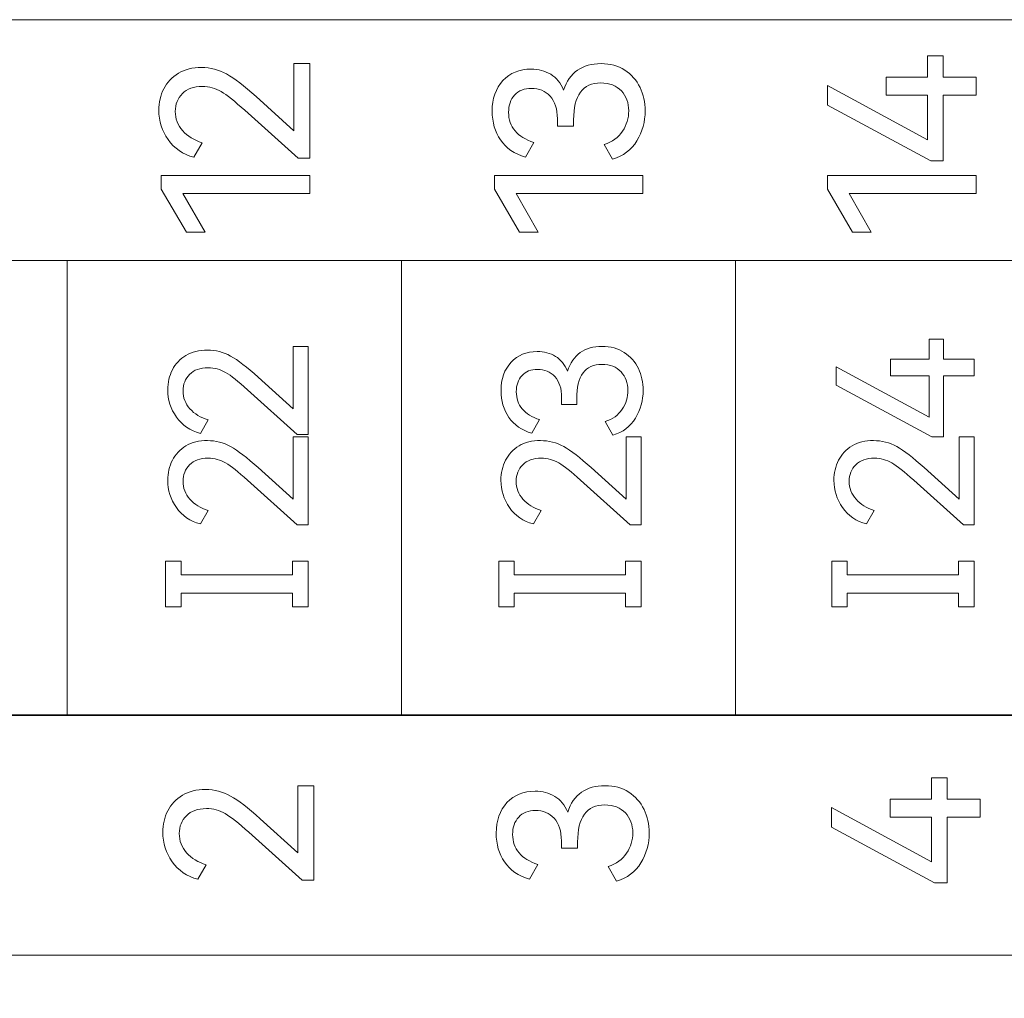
# Model space of a CAD drawing. Header units: millimetres. Extents: x 0 to 427, y 0 to 299.
# Tile 24 of 37: x 133 to 145, y 146 to 158. Entities that reach past the tile are written whole.
import ezdxf

# ---------------------------------------------------------------- set-up
doc = ezdxf.new("R2010")
doc.units = ezdxf.units.MM
doc.header["$LTSCALE"] = 23.1
doc.header["$MEASUREMENT"] = 0
doc.header["$PDSIZE"] = -5
doc.layers.add('IQC尺寸', color=3, linetype='Continuous', lineweight=18)
doc.layers.add('layer 1', color=7, linetype='Continuous')
doc.dimstyles.new('+-0.05', dxfattribs={"dimtxt": 2, "dimasz": 2, "dimexe": 1.25, "dimexo": 0.625, "dimtad": 1, "dimdsep": 46, "dimtxsty": 'Standard', "dimcen": 1.5, "dimdle": 4, "dimadec": 0, "dimazin": 0, "dimtol": 1, "dimtp": 0.05, "dimtm": 0.05, "dimtfac": 1, "dimtmove": 0, "dimatfit": 3, "dimfxl": 1, "dimtolj": 1, "dimarcsym": 0})

# ---------------------------------------------------------------- blocks, each defined once
blk = doc.blocks.new('*D34')
at = {"layer": 'Defpoints', "color": 0}
for p in [(195.984, 164.078), (89.983, 110.187), (195.984, 91.102)]:
    blk.add_point(p, dxfattribs=at)
at = {"layer": 'IQC尺寸', "color": 0, "lineweight": -2}
for p, q in [((195.984, 163.453), (195.984, 89.852)), ((89.983, 109.562), (89.983, 89.852)), ((91.983, 91.102), (193.984, 91.102))]:
    blk.add_line(p, q, dxfattribs=at)
at = {"layer": 'IQC尺寸', "color": 0}
for points in [[(91.983, 91.435), (91.983, 90.768), (89.983, 91.102)], [(193.984, 90.768), (193.984, 91.435), (195.984, 91.102)]]:
    blk.add_solid(points, dxfattribs=at)
at = {"layer": 'IQC尺寸', "color": 0, "insert": (142.984, 92.757), "char_height": 2, "attachment_point": 5}
blk.add_mtext('\\A1;106%%p0.2', dxfattribs=at)

msp = doc.modelspace()

# ---------------------------------------------------------------- linework, layer by layer
at = {"layer": 'layer 1', "lineweight": 9}
for points, knots in [([(125.425, 155.396), (125.425, 155.396), (125.425, 158.328), (125.425, 158.328), (125.425, 158.328), (125.425, 158.328), (162.058, 158.328), (162.058, 158.328), (162.058, 158.328), (162.058, 158.328), (162.058, 155.396), (162.058, 155.396), (162.058, 155.396), (162.058, 155.396), (125.425, 155.396), (125.425, 155.396)], [0, 0, 0, 0, 0.25, 0.25, 0.25, 0.25, 0.5, 0.5, 0.5, 0.5, 0.75, 0.75, 0.75, 0.75, 1, 1, 1, 1]), ([(143.539, 157.628), (143.539, 157.628), (144.045, 157.628), (144.045, 157.628), (144.045, 157.628), (144.045, 157.628), (144.045, 157.887), (144.045, 157.887), (144.045, 157.887), (144.045, 157.887), (144.236, 157.887), (144.236, 157.887), (144.236, 157.887), (144.236, 157.887), (144.236, 157.628), (144.236, 157.628), (144.236, 157.628), (144.236, 157.628), (144.636, 157.628), (144.636, 157.628), (144.636, 157.628), (144.636, 157.628), (144.636, 157.408), (144.636, 157.408), (144.636, 157.408), (144.636, 157.408), (144.236, 157.408), (144.236, 157.408), (144.236, 157.408), (144.236, 157.408), (144.236, 156.608), (144.236, 156.608), (144.236, 156.608), (144.236, 156.608), (144.083, 156.608), (144.083, 156.608), (144.083, 156.608), (144.083, 156.608), (142.826, 157.287), (142.826, 157.287), (142.826, 157.287), (142.826, 157.287), (142.826, 157.526), (142.826, 157.526), (142.826, 157.526), (142.826, 157.526), (144.045, 156.865), (144.045, 156.865), (144.045, 156.865), (144.045, 156.865), (144.045, 157.408), (144.045, 157.408), (144.045, 157.408), (144.045, 157.408), (143.539, 157.408), (143.539, 157.408), (143.539, 157.408), (143.539, 157.408), (143.539, 157.628), (143.539, 157.628)], [0, 0, 0, 0, 0.066667, 0.066667, 0.066667, 0.066667, 0.133333, 0.133333, 0.133333, 0.133333, 0.2, 0.2, 0.2, 0.2, 0.266667, 0.266667, 0.266667, 0.266667, 0.333333, 0.333333, 0.333333, 0.333333, 0.4, 0.4, 0.4, 0.4, 0.466667, 0.466667, 0.466667, 0.466667, 0.533333, 0.533333, 0.533333, 0.533333, 0.6, 0.6, 0.6, 0.6, 0.666667, 0.666667, 0.666667, 0.666667, 0.733333, 0.733333, 0.733333, 0.733333, 0.8, 0.8, 0.8, 0.8, 0.866667, 0.866667, 0.866667, 0.866667, 0.933333, 0.933333, 0.933333, 0.933333, 1, 1, 1, 1]), ([(136.325, 156.976), (136.325, 156.976), (136.325, 157.793), (136.325, 157.793), (136.325, 157.793), (136.325, 157.793), (136.52, 157.793), (136.52, 157.793), (136.52, 157.793), (136.52, 157.793), (136.52, 156.64), (136.52, 156.64), (136.52, 156.64), (136.52, 156.64), (136.379, 156.64), (136.379, 156.64), (136.379, 156.64), (136.379, 156.64), (135.727, 157.225), (135.727, 157.225), (135.727, 157.225), (135.605, 157.335), (135.509, 157.412), (135.44, 157.452), (135.44, 157.452), (135.37, 157.493), (135.294, 157.514), (135.211, 157.514), (135.211, 157.514), (135.106, 157.514), (135.024, 157.485), (134.967, 157.428), (134.967, 157.428), (134.91, 157.37), (134.88, 157.298), (134.88, 157.21), (134.88, 157.21), (134.88, 157.121), (134.911, 157.043), (134.971, 156.976), (134.971, 156.976), (135.03, 156.909), (135.11, 156.86), (135.209, 156.83), (135.209, 156.83), (135.209, 156.83), (135.108, 156.652), (135.108, 156.652), (135.108, 156.652), (134.973, 156.688), (134.868, 156.76), (134.793, 156.867), (134.793, 156.867), (134.718, 156.974), (134.68, 157.093), (134.68, 157.225), (134.68, 157.225), (134.68, 157.321), (134.701, 157.408), (134.741, 157.487), (134.741, 157.487), (134.781, 157.566), (134.841, 157.629), (134.919, 157.676), (134.919, 157.676), (134.997, 157.723), (135.091, 157.746), (135.201, 157.746), (135.201, 157.746), (135.308, 157.746), (135.41, 157.719), (135.505, 157.667), (135.505, 157.667), (135.6, 157.615), (135.721, 157.521), (135.866, 157.391), (135.866, 157.391), (135.866, 157.391), (136.325, 156.976), (136.325, 156.976)], [0, 0, 0, 0, 0.05, 0.05, 0.05, 0.05, 0.1, 0.1, 0.1, 0.1, 0.15, 0.15, 0.15, 0.15, 0.2, 0.2, 0.2, 0.2, 0.25, 0.25, 0.25, 0.25, 0.3, 0.3, 0.3, 0.3, 0.35, 0.35, 0.35, 0.35, 0.4, 0.4, 0.4, 0.4, 0.45, 0.45, 0.45, 0.45, 0.5, 0.5, 0.5, 0.5, 0.55, 0.55, 0.55, 0.55, 0.6, 0.6, 0.6, 0.6, 0.65, 0.65, 0.65, 0.65, 0.7, 0.7, 0.7, 0.7, 0.75, 0.75, 0.75, 0.75, 0.8, 0.8, 0.8, 0.8, 0.85, 0.85, 0.85, 0.85, 0.9, 0.9, 0.9, 0.9, 0.95, 0.95, 0.95, 0.95, 1, 1, 1, 1]), ([(139.612, 157.47), (139.647, 157.578), (139.703, 157.659), (139.78, 157.713), (139.78, 157.713), (139.858, 157.766), (139.953, 157.793), (140.067, 157.793), (140.067, 157.793), (140.179, 157.793), (140.276, 157.766), (140.357, 157.714), (140.357, 157.714), (140.438, 157.662), (140.501, 157.591), (140.542, 157.504), (140.542, 157.504), (140.584, 157.417), (140.605, 157.321), (140.605, 157.218), (140.605, 157.218), (140.605, 157.086), (140.571, 156.965), (140.504, 156.853), (140.504, 156.853), (140.436, 156.742), (140.338, 156.668), (140.208, 156.63), (140.208, 156.63), (140.208, 156.63), (140.106, 156.808), (140.106, 156.808), (140.106, 156.808), (140.205, 156.839), (140.28, 156.893), (140.33, 156.969), (140.33, 156.969), (140.379, 157.046), (140.405, 157.129), (140.405, 157.218), (140.405, 157.218), (140.405, 157.315), (140.375, 157.396), (140.315, 157.461), (140.315, 157.461), (140.255, 157.525), (140.171, 157.558), (140.064, 157.558), (140.064, 157.558), (139.844, 157.558), (139.733, 157.407), (139.733, 157.107), (139.733, 157.107), (139.733, 157.107), (139.733, 157.03), (139.733, 157.03), (139.733, 157.03), (139.733, 157.03), (139.536, 157.032), (139.536, 157.032), (139.536, 157.032), (139.536, 157.032), (139.536, 157.119), (139.536, 157.119), (139.536, 157.119), (139.536, 157.241), (139.506, 157.334), (139.447, 157.397), (139.447, 157.397), (139.388, 157.46), (139.312, 157.492), (139.22, 157.492), (139.22, 157.492), (139.133, 157.492), (139.064, 157.465), (139.015, 157.41), (139.015, 157.41), (138.965, 157.356), (138.941, 157.286), (138.941, 157.2), (138.941, 157.2), (138.941, 157.111), (138.968, 157.036), (139.02, 156.974), (139.02, 156.974), (139.072, 156.913), (139.148, 156.865), (139.247, 156.832), (139.247, 156.832), (139.247, 156.832), (139.146, 156.655), (139.146, 156.655), (139.146, 156.655), (139.012, 156.694), (138.911, 156.764), (138.843, 156.863), (138.843, 156.863), (138.775, 156.962), (138.741, 157.079), (138.741, 157.213), (138.741, 157.213), (138.741, 157.367), (138.784, 157.492), (138.872, 157.586), (138.872, 157.586), (138.959, 157.679), (139.073, 157.726), (139.215, 157.726), (139.215, 157.726), (139.305, 157.726), (139.385, 157.705), (139.454, 157.663), (139.454, 157.663), (139.523, 157.621), (139.576, 157.557), (139.612, 157.47)], [0, 0, 0, 0, 0.034483, 0.034483, 0.034483, 0.034483, 0.068966, 0.068966, 0.068966, 0.068966, 0.103448, 0.103448, 0.103448, 0.103448, 0.137931, 0.137931, 0.137931, 0.137931, 0.172414, 0.172414, 0.172414, 0.172414, 0.206897, 0.206897, 0.206897, 0.206897, 0.241379, 0.241379, 0.241379, 0.241379, 0.275862, 0.275862, 0.275862, 0.275862, 0.310345, 0.310345, 0.310345, 0.310345, 0.344828, 0.344828, 0.344828, 0.344828, 0.37931, 0.37931, 0.37931, 0.37931, 0.413793, 0.413793, 0.413793, 0.413793, 0.448276, 0.448276, 0.448276, 0.448276, 0.482759, 0.482759, 0.482759, 0.482759, 0.517241, 0.517241, 0.517241, 0.517241, 0.551724, 0.551724, 0.551724, 0.551724, 0.586207, 0.586207, 0.586207, 0.586207, 0.62069, 0.62069, 0.62069, 0.62069, 0.655172, 0.655172, 0.655172, 0.655172, 0.689655, 0.689655, 0.689655, 0.689655, 0.724138, 0.724138, 0.724138, 0.724138, 0.758621, 0.758621, 0.758621, 0.758621, 0.793103, 0.793103, 0.793103, 0.793103, 0.827586, 0.827586, 0.827586, 0.827586, 0.862069, 0.862069, 0.862069, 0.862069, 0.896552, 0.896552, 0.896552, 0.896552, 0.931034, 0.931034, 0.931034, 0.931034, 0.965517, 0.965517, 0.965517, 0.965517, 1, 1, 1, 1]), ([(135.243, 155.738), (135.243, 155.738), (135.016, 155.738), (135.016, 155.738), (135.016, 155.738), (135.016, 155.738), (134.71, 156.264), (134.71, 156.264), (134.71, 156.264), (134.71, 156.264), (134.71, 156.432), (134.71, 156.432), (134.71, 156.432), (134.71, 156.432), (136.52, 156.432), (136.52, 156.432), (136.52, 156.432), (136.52, 156.432), (136.52, 156.21), (136.52, 156.21), (136.52, 156.21), (136.52, 156.21), (134.974, 156.21), (134.974, 156.21), (134.974, 156.21), (134.974, 156.21), (135.243, 155.738), (135.243, 155.738)], [0, 0, 0, 0, 0.142857, 0.142857, 0.142857, 0.142857, 0.285714, 0.285714, 0.285714, 0.285714, 0.428571, 0.428571, 0.428571, 0.428571, 0.571429, 0.571429, 0.571429, 0.571429, 0.714286, 0.714286, 0.714286, 0.714286, 0.857143, 0.857143, 0.857143, 0.857143, 1, 1, 1, 1]), ([(139.301, 155.738), (139.301, 155.738), (139.074, 155.738), (139.074, 155.738), (139.074, 155.738), (139.074, 155.738), (138.768, 156.264), (138.768, 156.264), (138.768, 156.264), (138.768, 156.264), (138.768, 156.432), (138.768, 156.432), (138.768, 156.432), (138.768, 156.432), (140.578, 156.432), (140.578, 156.432), (140.578, 156.432), (140.578, 156.432), (140.578, 156.21), (140.578, 156.21), (140.578, 156.21), (140.578, 156.21), (139.032, 156.21), (139.032, 156.21), (139.032, 156.21), (139.032, 156.21), (139.301, 155.738), (139.301, 155.738)], [0, 0, 0, 0, 0.142857, 0.142857, 0.142857, 0.142857, 0.285714, 0.285714, 0.285714, 0.285714, 0.428571, 0.428571, 0.428571, 0.428571, 0.571429, 0.571429, 0.571429, 0.571429, 0.714286, 0.714286, 0.714286, 0.714286, 0.857143, 0.857143, 0.857143, 0.857143, 1, 1, 1, 1]), ([(143.359, 155.738), (143.359, 155.738), (143.132, 155.738), (143.132, 155.738), (143.132, 155.738), (143.132, 155.738), (142.826, 156.264), (142.826, 156.264), (142.826, 156.264), (142.826, 156.264), (142.826, 156.432), (142.826, 156.432), (142.826, 156.432), (142.826, 156.432), (144.636, 156.432), (144.636, 156.432), (144.636, 156.432), (144.636, 156.432), (144.636, 156.21), (144.636, 156.21), (144.636, 156.21), (144.636, 156.21), (143.09, 156.21), (143.09, 156.21), (143.09, 156.21), (143.09, 156.21), (143.359, 155.738), (143.359, 155.738)], [0, 0, 0, 0, 0.142857, 0.142857, 0.142857, 0.142857, 0.285714, 0.285714, 0.285714, 0.285714, 0.428571, 0.428571, 0.428571, 0.428571, 0.571429, 0.571429, 0.571429, 0.571429, 0.714286, 0.714286, 0.714286, 0.714286, 0.857143, 0.857143, 0.857143, 0.857143, 1, 1, 1, 1]), ([(162.058, 155.396), (162.058, 155.396), (157.987, 155.396), (157.987, 155.396), (157.987, 155.396), (157.987, 155.396), (153.917, 155.396), (153.917, 155.396), (153.917, 155.396), (153.917, 155.396), (149.847, 155.396), (149.847, 155.396), (149.847, 155.396), (149.847, 155.396), (145.776, 155.396), (145.776, 155.396), (145.776, 155.396), (145.776, 155.396), (141.706, 155.396), (141.706, 155.396), (141.706, 155.396), (141.706, 155.396), (137.636, 155.396), (137.636, 155.396), (137.636, 155.396), (137.636, 155.396), (133.565, 155.396), (133.565, 155.396), (133.565, 155.396), (133.565, 155.396), (129.495, 155.396), (129.495, 155.396), (129.495, 155.396), (129.495, 155.396), (125.425, 155.396), (125.425, 155.396)], [0, 0, 0, 0, 0.111111, 0.111111, 0.111111, 0.111111, 0.222222, 0.222222, 0.222222, 0.222222, 0.333333, 0.333333, 0.333333, 0.333333, 0.444444, 0.444444, 0.444444, 0.444444, 0.555556, 0.555556, 0.555556, 0.555556, 0.666667, 0.666667, 0.666667, 0.666667, 0.777778, 0.777778, 0.777778, 0.777778, 0.888889, 0.888889, 0.888889, 0.888889, 1, 1, 1, 1]), ([(143.594, 154.193), (143.594, 154.193), (144.064, 154.193), (144.064, 154.193), (144.064, 154.193), (144.064, 154.193), (144.064, 154.434), (144.064, 154.434), (144.064, 154.434), (144.064, 154.434), (144.241, 154.434), (144.241, 154.434), (144.241, 154.434), (144.241, 154.434), (144.241, 154.193), (144.241, 154.193), (144.241, 154.193), (144.241, 154.193), (144.613, 154.193), (144.613, 154.193), (144.613, 154.193), (144.613, 154.193), (144.613, 153.989), (144.613, 153.989), (144.613, 153.989), (144.613, 153.989), (144.241, 153.989), (144.241, 153.989), (144.241, 153.989), (144.241, 153.989), (144.241, 153.246), (144.241, 153.246), (144.241, 153.246), (144.241, 153.246), (144.099, 153.246), (144.099, 153.246), (144.099, 153.246), (144.099, 153.246), (142.932, 153.876), (142.932, 153.876), (142.932, 153.876), (142.932, 153.876), (142.932, 154.099), (142.932, 154.099), (142.932, 154.099), (142.932, 154.099), (144.064, 153.484), (144.064, 153.484), (144.064, 153.484), (144.064, 153.484), (144.064, 153.989), (144.064, 153.989), (144.064, 153.989), (144.064, 153.989), (143.594, 153.989), (143.594, 153.989), (143.594, 153.989), (143.594, 153.989), (143.594, 154.193), (143.594, 154.193)], [0, 0, 0, 0, 0.066667, 0.066667, 0.066667, 0.066667, 0.133333, 0.133333, 0.133333, 0.133333, 0.2, 0.2, 0.2, 0.2, 0.266667, 0.266667, 0.266667, 0.266667, 0.333333, 0.333333, 0.333333, 0.333333, 0.4, 0.4, 0.4, 0.4, 0.466667, 0.466667, 0.466667, 0.466667, 0.533333, 0.533333, 0.533333, 0.533333, 0.6, 0.6, 0.6, 0.6, 0.666667, 0.666667, 0.666667, 0.666667, 0.733333, 0.733333, 0.733333, 0.733333, 0.8, 0.8, 0.8, 0.8, 0.866667, 0.866667, 0.866667, 0.866667, 0.933333, 0.933333, 0.933333, 0.933333, 1, 1, 1, 1]), ([(136.316, 153.588), (136.316, 153.588), (136.316, 154.347), (136.316, 154.347), (136.316, 154.347), (136.316, 154.347), (136.498, 154.347), (136.498, 154.347), (136.498, 154.347), (136.498, 154.347), (136.498, 153.276), (136.498, 153.276), (136.498, 153.276), (136.498, 153.276), (136.367, 153.276), (136.367, 153.276), (136.367, 153.276), (136.367, 153.276), (135.762, 153.819), (135.762, 153.819), (135.762, 153.819), (135.648, 153.922), (135.559, 153.992), (135.494, 154.03), (135.494, 154.03), (135.429, 154.068), (135.359, 154.087), (135.282, 154.087), (135.282, 154.087), (135.184, 154.087), (135.109, 154.061), (135.055, 154.007), (135.055, 154.007), (135.002, 153.954), (134.975, 153.886), (134.975, 153.805), (134.975, 153.805), (134.975, 153.723), (135.003, 153.65), (135.059, 153.588), (135.059, 153.588), (135.115, 153.525), (135.188, 153.48), (135.28, 153.452), (135.28, 153.452), (135.28, 153.452), (135.186, 153.287), (135.186, 153.287), (135.186, 153.287), (135.061, 153.321), (134.963, 153.387), (134.894, 153.487), (134.894, 153.487), (134.824, 153.586), (134.789, 153.697), (134.789, 153.819), (134.789, 153.819), (134.789, 153.908), (134.808, 153.989), (134.845, 154.062), (134.845, 154.062), (134.883, 154.136), (134.938, 154.194), (135.011, 154.238), (135.011, 154.238), (135.083, 154.281), (135.171, 154.303), (135.273, 154.303), (135.273, 154.303), (135.373, 154.303), (135.467, 154.279), (135.555, 154.23), (135.555, 154.23), (135.644, 154.181), (135.755, 154.095), (135.89, 153.973), (135.89, 153.973), (135.89, 153.973), (136.316, 153.588), (136.316, 153.588)], [0, 0, 0, 0, 0.05, 0.05, 0.05, 0.05, 0.1, 0.1, 0.1, 0.1, 0.15, 0.15, 0.15, 0.15, 0.2, 0.2, 0.2, 0.2, 0.25, 0.25, 0.25, 0.25, 0.3, 0.3, 0.3, 0.3, 0.35, 0.35, 0.35, 0.35, 0.4, 0.4, 0.4, 0.4, 0.45, 0.45, 0.45, 0.45, 0.5, 0.5, 0.5, 0.5, 0.55, 0.55, 0.55, 0.55, 0.6, 0.6, 0.6, 0.6, 0.65, 0.65, 0.65, 0.65, 0.7, 0.7, 0.7, 0.7, 0.75, 0.75, 0.75, 0.75, 0.8, 0.8, 0.8, 0.8, 0.85, 0.85, 0.85, 0.85, 0.9, 0.9, 0.9, 0.9, 0.95, 0.95, 0.95, 0.95, 1, 1, 1, 1]), ([(139.659, 154.046), (139.691, 154.147), (139.743, 154.222), (139.814, 154.272), (139.814, 154.272), (139.886, 154.322), (139.975, 154.347), (140.08, 154.347), (140.08, 154.347), (140.184, 154.347), (140.274, 154.322), (140.35, 154.273), (140.35, 154.273), (140.426, 154.224), (140.483, 154.159), (140.522, 154.078), (140.522, 154.078), (140.561, 153.997), (140.58, 153.909), (140.58, 153.812), (140.58, 153.812), (140.58, 153.69), (140.549, 153.577), (140.486, 153.474), (140.486, 153.474), (140.424, 153.371), (140.332, 153.302), (140.211, 153.267), (140.211, 153.267), (140.211, 153.267), (140.117, 153.432), (140.117, 153.432), (140.117, 153.432), (140.209, 153.461), (140.278, 153.511), (140.325, 153.582), (140.325, 153.582), (140.371, 153.653), (140.395, 153.73), (140.395, 153.812), (140.395, 153.812), (140.395, 153.902), (140.367, 153.978), (140.311, 154.038), (140.311, 154.038), (140.255, 154.099), (140.178, 154.129), (140.078, 154.129), (140.078, 154.129), (139.873, 154.129), (139.771, 153.989), (139.771, 153.709), (139.771, 153.709), (139.771, 153.709), (139.771, 153.638), (139.771, 153.638), (139.771, 153.638), (139.771, 153.638), (139.587, 153.64), (139.587, 153.64), (139.587, 153.64), (139.587, 153.64), (139.587, 153.721), (139.587, 153.721), (139.587, 153.721), (139.587, 153.834), (139.56, 153.92), (139.505, 153.979), (139.505, 153.979), (139.45, 154.037), (139.38, 154.067), (139.294, 154.067), (139.294, 154.067), (139.213, 154.067), (139.149, 154.042), (139.104, 153.991), (139.104, 153.991), (139.058, 153.941), (139.035, 153.876), (139.035, 153.796), (139.035, 153.796), (139.035, 153.714), (139.059, 153.644), (139.108, 153.586), (139.108, 153.586), (139.157, 153.529), (139.227, 153.485), (139.319, 153.455), (139.319, 153.455), (139.319, 153.455), (139.225, 153.289), (139.225, 153.289), (139.225, 153.289), (139.101, 153.326), (139.008, 153.391), (138.944, 153.483), (138.944, 153.483), (138.881, 153.576), (138.849, 153.684), (138.849, 153.808), (138.849, 153.808), (138.849, 153.951), (138.89, 154.067), (138.971, 154.154), (138.971, 154.154), (139.052, 154.241), (139.158, 154.285), (139.289, 154.285), (139.289, 154.285), (139.373, 154.285), (139.448, 154.265), (139.512, 154.226), (139.512, 154.226), (139.576, 154.187), (139.625, 154.127), (139.659, 154.046)], [0, 0, 0, 0, 0.034483, 0.034483, 0.034483, 0.034483, 0.068966, 0.068966, 0.068966, 0.068966, 0.103448, 0.103448, 0.103448, 0.103448, 0.137931, 0.137931, 0.137931, 0.137931, 0.172414, 0.172414, 0.172414, 0.172414, 0.206897, 0.206897, 0.206897, 0.206897, 0.241379, 0.241379, 0.241379, 0.241379, 0.275862, 0.275862, 0.275862, 0.275862, 0.310345, 0.310345, 0.310345, 0.310345, 0.344828, 0.344828, 0.344828, 0.344828, 0.37931, 0.37931, 0.37931, 0.37931, 0.413793, 0.413793, 0.413793, 0.413793, 0.448276, 0.448276, 0.448276, 0.448276, 0.482759, 0.482759, 0.482759, 0.482759, 0.517241, 0.517241, 0.517241, 0.517241, 0.551724, 0.551724, 0.551724, 0.551724, 0.586207, 0.586207, 0.586207, 0.586207, 0.62069, 0.62069, 0.62069, 0.62069, 0.655172, 0.655172, 0.655172, 0.655172, 0.689655, 0.689655, 0.689655, 0.689655, 0.724138, 0.724138, 0.724138, 0.724138, 0.758621, 0.758621, 0.758621, 0.758621, 0.793103, 0.793103, 0.793103, 0.793103, 0.827586, 0.827586, 0.827586, 0.827586, 0.862069, 0.862069, 0.862069, 0.862069, 0.896552, 0.896552, 0.896552, 0.896552, 0.931034, 0.931034, 0.931034, 0.931034, 0.965517, 0.965517, 0.965517, 0.965517, 1, 1, 1, 1]), ([(136.316, 152.485), (136.316, 152.485), (136.316, 153.244), (136.316, 153.244), (136.316, 153.244), (136.316, 153.244), (136.498, 153.244), (136.498, 153.244), (136.498, 153.244), (136.498, 153.244), (136.498, 152.173), (136.498, 152.173), (136.498, 152.173), (136.498, 152.173), (136.367, 152.173), (136.367, 152.173), (136.367, 152.173), (136.367, 152.173), (135.762, 152.716), (135.762, 152.716), (135.762, 152.716), (135.648, 152.819), (135.559, 152.889), (135.494, 152.927), (135.494, 152.927), (135.429, 152.966), (135.359, 152.985), (135.282, 152.985), (135.282, 152.985), (135.184, 152.985), (135.109, 152.958), (135.055, 152.905), (135.055, 152.905), (135.002, 152.851), (134.975, 152.784), (134.975, 152.703), (134.975, 152.703), (134.975, 152.62), (135.003, 152.548), (135.059, 152.485), (135.059, 152.485), (135.115, 152.422), (135.188, 152.377), (135.28, 152.35), (135.28, 152.35), (135.28, 152.35), (135.186, 152.184), (135.186, 152.184), (135.186, 152.184), (135.061, 152.218), (134.963, 152.285), (134.894, 152.384), (134.894, 152.384), (134.824, 152.483), (134.789, 152.594), (134.789, 152.716), (134.789, 152.716), (134.789, 152.805), (134.808, 152.886), (134.845, 152.96), (134.845, 152.96), (134.883, 153.033), (134.938, 153.091), (135.011, 153.135), (135.011, 153.135), (135.083, 153.179), (135.171, 153.2), (135.273, 153.2), (135.273, 153.2), (135.373, 153.2), (135.467, 153.176), (135.555, 153.127), (135.555, 153.127), (135.644, 153.078), (135.755, 152.992), (135.89, 152.87), (135.89, 152.87), (135.89, 152.87), (136.316, 152.485), (136.316, 152.485)], [0, 0, 0, 0, 0.05, 0.05, 0.05, 0.05, 0.1, 0.1, 0.1, 0.1, 0.15, 0.15, 0.15, 0.15, 0.2, 0.2, 0.2, 0.2, 0.25, 0.25, 0.25, 0.25, 0.3, 0.3, 0.3, 0.3, 0.35, 0.35, 0.35, 0.35, 0.4, 0.4, 0.4, 0.4, 0.45, 0.45, 0.45, 0.45, 0.5, 0.5, 0.5, 0.5, 0.55, 0.55, 0.55, 0.55, 0.6, 0.6, 0.6, 0.6, 0.65, 0.65, 0.65, 0.65, 0.7, 0.7, 0.7, 0.7, 0.75, 0.75, 0.75, 0.75, 0.8, 0.8, 0.8, 0.8, 0.85, 0.85, 0.85, 0.85, 0.9, 0.9, 0.9, 0.9, 0.95, 0.95, 0.95, 0.95, 1, 1, 1, 1]), ([(140.374, 152.485), (140.374, 152.485), (140.374, 153.244), (140.374, 153.244), (140.374, 153.244), (140.374, 153.244), (140.555, 153.244), (140.555, 153.244), (140.555, 153.244), (140.555, 153.244), (140.555, 152.173), (140.555, 152.173), (140.555, 152.173), (140.555, 152.173), (140.424, 152.173), (140.424, 152.173), (140.424, 152.173), (140.424, 152.173), (139.819, 152.716), (139.819, 152.716), (139.819, 152.716), (139.706, 152.819), (139.617, 152.889), (139.552, 152.927), (139.552, 152.927), (139.487, 152.966), (139.416, 152.985), (139.34, 152.985), (139.34, 152.985), (139.242, 152.985), (139.166, 152.958), (139.113, 152.905), (139.113, 152.905), (139.059, 152.851), (139.033, 152.784), (139.033, 152.703), (139.033, 152.703), (139.033, 152.62), (139.06, 152.548), (139.116, 152.485), (139.116, 152.485), (139.172, 152.422), (139.246, 152.377), (139.338, 152.35), (139.338, 152.35), (139.338, 152.35), (139.243, 152.184), (139.243, 152.184), (139.243, 152.184), (139.118, 152.218), (139.021, 152.285), (138.951, 152.384), (138.951, 152.384), (138.882, 152.483), (138.847, 152.594), (138.847, 152.716), (138.847, 152.716), (138.847, 152.805), (138.866, 152.886), (138.903, 152.96), (138.903, 152.96), (138.94, 153.033), (138.995, 153.091), (139.068, 153.135), (139.068, 153.135), (139.141, 153.179), (139.228, 153.2), (139.331, 153.2), (139.331, 153.2), (139.43, 153.2), (139.524, 153.176), (139.613, 153.127), (139.613, 153.127), (139.701, 153.078), (139.813, 152.992), (139.947, 152.87), (139.947, 152.87), (139.947, 152.87), (140.374, 152.485), (140.374, 152.485)], [0, 0, 0, 0, 0.05, 0.05, 0.05, 0.05, 0.1, 0.1, 0.1, 0.1, 0.15, 0.15, 0.15, 0.15, 0.2, 0.2, 0.2, 0.2, 0.25, 0.25, 0.25, 0.25, 0.3, 0.3, 0.3, 0.3, 0.35, 0.35, 0.35, 0.35, 0.4, 0.4, 0.4, 0.4, 0.45, 0.45, 0.45, 0.45, 0.5, 0.5, 0.5, 0.5, 0.55, 0.55, 0.55, 0.55, 0.6, 0.6, 0.6, 0.6, 0.65, 0.65, 0.65, 0.65, 0.7, 0.7, 0.7, 0.7, 0.75, 0.75, 0.75, 0.75, 0.8, 0.8, 0.8, 0.8, 0.85, 0.85, 0.85, 0.85, 0.9, 0.9, 0.9, 0.9, 0.95, 0.95, 0.95, 0.95, 1, 1, 1, 1]), ([(144.431, 152.485), (144.431, 152.485), (144.431, 153.244), (144.431, 153.244), (144.431, 153.244), (144.431, 153.244), (144.613, 153.244), (144.613, 153.244), (144.613, 153.244), (144.613, 153.244), (144.613, 152.173), (144.613, 152.173), (144.613, 152.173), (144.613, 152.173), (144.482, 152.173), (144.482, 152.173), (144.482, 152.173), (144.482, 152.173), (143.876, 152.716), (143.876, 152.716), (143.876, 152.716), (143.763, 152.819), (143.674, 152.889), (143.609, 152.927), (143.609, 152.927), (143.544, 152.966), (143.474, 152.985), (143.397, 152.985), (143.397, 152.985), (143.299, 152.985), (143.224, 152.958), (143.17, 152.905), (143.17, 152.905), (143.117, 152.851), (143.09, 152.784), (143.09, 152.703), (143.09, 152.703), (143.09, 152.62), (143.118, 152.548), (143.174, 152.485), (143.174, 152.485), (143.229, 152.422), (143.303, 152.377), (143.395, 152.35), (143.395, 152.35), (143.395, 152.35), (143.301, 152.184), (143.301, 152.184), (143.301, 152.184), (143.176, 152.218), (143.078, 152.285), (143.009, 152.384), (143.009, 152.384), (142.939, 152.483), (142.904, 152.594), (142.904, 152.716), (142.904, 152.716), (142.904, 152.805), (142.923, 152.886), (142.96, 152.96), (142.96, 152.96), (142.998, 153.033), (143.053, 153.091), (143.125, 153.135), (143.125, 153.135), (143.198, 153.179), (143.286, 153.2), (143.388, 153.2), (143.388, 153.2), (143.487, 153.2), (143.581, 153.176), (143.67, 153.127), (143.67, 153.127), (143.759, 153.078), (143.87, 152.992), (144.005, 152.87), (144.005, 152.87), (144.005, 152.87), (144.431, 152.485), (144.431, 152.485)], [0, 0, 0, 0, 0.05, 0.05, 0.05, 0.05, 0.1, 0.1, 0.1, 0.1, 0.15, 0.15, 0.15, 0.15, 0.2, 0.2, 0.2, 0.2, 0.25, 0.25, 0.25, 0.25, 0.3, 0.3, 0.3, 0.3, 0.35, 0.35, 0.35, 0.35, 0.4, 0.4, 0.4, 0.4, 0.45, 0.45, 0.45, 0.45, 0.5, 0.5, 0.5, 0.5, 0.55, 0.55, 0.55, 0.55, 0.6, 0.6, 0.6, 0.6, 0.65, 0.65, 0.65, 0.65, 0.7, 0.7, 0.7, 0.7, 0.75, 0.75, 0.75, 0.75, 0.8, 0.8, 0.8, 0.8, 0.85, 0.85, 0.85, 0.85, 0.9, 0.9, 0.9, 0.9, 0.95, 0.95, 0.95, 0.95, 1, 1, 1, 1]), ([(134.952, 151.732), (134.952, 151.732), (134.952, 151.565), (134.952, 151.565), (134.952, 151.565), (134.952, 151.565), (136.308, 151.565), (136.308, 151.565), (136.308, 151.565), (136.308, 151.565), (136.308, 151.732), (136.308, 151.732), (136.308, 151.732), (136.308, 151.732), (136.498, 151.732), (136.498, 151.732), (136.498, 151.732), (136.498, 151.732), (136.498, 151.174), (136.498, 151.174), (136.498, 151.174), (136.498, 151.174), (136.308, 151.174), (136.308, 151.174), (136.308, 151.174), (136.308, 151.174), (136.308, 151.341), (136.308, 151.341), (136.308, 151.341), (136.308, 151.341), (134.952, 151.341), (134.952, 151.341), (134.952, 151.341), (134.952, 151.341), (134.952, 151.174), (134.952, 151.174), (134.952, 151.174), (134.952, 151.174), (134.763, 151.174), (134.763, 151.174), (134.763, 151.174), (134.763, 151.174), (134.763, 151.732), (134.763, 151.732), (134.763, 151.732), (134.763, 151.732), (134.952, 151.732), (134.952, 151.732)], [0, 0, 0, 0, 0.083333, 0.083333, 0.083333, 0.083333, 0.166667, 0.166667, 0.166667, 0.166667, 0.25, 0.25, 0.25, 0.25, 0.333333, 0.333333, 0.333333, 0.333333, 0.416667, 0.416667, 0.416667, 0.416667, 0.5, 0.5, 0.5, 0.5, 0.583333, 0.583333, 0.583333, 0.583333, 0.666667, 0.666667, 0.666667, 0.666667, 0.75, 0.75, 0.75, 0.75, 0.833333, 0.833333, 0.833333, 0.833333, 0.916667, 0.916667, 0.916667, 0.916667, 1, 1, 1, 1]), ([(139.01, 151.732), (139.01, 151.732), (139.01, 151.565), (139.01, 151.565), (139.01, 151.565), (139.01, 151.565), (140.366, 151.565), (140.366, 151.565), (140.366, 151.565), (140.366, 151.565), (140.366, 151.732), (140.366, 151.732), (140.366, 151.732), (140.366, 151.732), (140.555, 151.732), (140.555, 151.732), (140.555, 151.732), (140.555, 151.732), (140.555, 151.174), (140.555, 151.174), (140.555, 151.174), (140.555, 151.174), (140.366, 151.174), (140.366, 151.174), (140.366, 151.174), (140.366, 151.174), (140.366, 151.341), (140.366, 151.341), (140.366, 151.341), (140.366, 151.341), (139.01, 151.341), (139.01, 151.341), (139.01, 151.341), (139.01, 151.341), (139.01, 151.174), (139.01, 151.174), (139.01, 151.174), (139.01, 151.174), (138.821, 151.174), (138.821, 151.174), (138.821, 151.174), (138.821, 151.174), (138.821, 151.732), (138.821, 151.732), (138.821, 151.732), (138.821, 151.732), (139.01, 151.732), (139.01, 151.732)], [0, 0, 0, 0, 0.083333, 0.083333, 0.083333, 0.083333, 0.166667, 0.166667, 0.166667, 0.166667, 0.25, 0.25, 0.25, 0.25, 0.333333, 0.333333, 0.333333, 0.333333, 0.416667, 0.416667, 0.416667, 0.416667, 0.5, 0.5, 0.5, 0.5, 0.583333, 0.583333, 0.583333, 0.583333, 0.666667, 0.666667, 0.666667, 0.666667, 0.75, 0.75, 0.75, 0.75, 0.833333, 0.833333, 0.833333, 0.833333, 0.916667, 0.916667, 0.916667, 0.916667, 1, 1, 1, 1]), ([(143.067, 151.732), (143.067, 151.732), (143.067, 151.565), (143.067, 151.565), (143.067, 151.565), (143.067, 151.565), (144.423, 151.565), (144.423, 151.565), (144.423, 151.565), (144.423, 151.565), (144.423, 151.732), (144.423, 151.732), (144.423, 151.732), (144.423, 151.732), (144.613, 151.732), (144.613, 151.732), (144.613, 151.732), (144.613, 151.732), (144.613, 151.174), (144.613, 151.174), (144.613, 151.174), (144.613, 151.174), (144.423, 151.174), (144.423, 151.174), (144.423, 151.174), (144.423, 151.174), (144.423, 151.341), (144.423, 151.341), (144.423, 151.341), (144.423, 151.341), (143.067, 151.341), (143.067, 151.341), (143.067, 151.341), (143.067, 151.341), (143.067, 151.174), (143.067, 151.174), (143.067, 151.174), (143.067, 151.174), (142.878, 151.174), (142.878, 151.174), (142.878, 151.174), (142.878, 151.174), (142.878, 151.732), (142.878, 151.732), (142.878, 151.732), (142.878, 151.732), (143.067, 151.732), (143.067, 151.732)], [0, 0, 0, 0, 0.083333, 0.083333, 0.083333, 0.083333, 0.166667, 0.166667, 0.166667, 0.166667, 0.25, 0.25, 0.25, 0.25, 0.333333, 0.333333, 0.333333, 0.333333, 0.416667, 0.416667, 0.416667, 0.416667, 0.5, 0.5, 0.5, 0.5, 0.583333, 0.583333, 0.583333, 0.583333, 0.666667, 0.666667, 0.666667, 0.666667, 0.75, 0.75, 0.75, 0.75, 0.833333, 0.833333, 0.833333, 0.833333, 0.916667, 0.916667, 0.916667, 0.916667, 1, 1, 1, 1]), ([(125.425, 146.928), (125.425, 146.928), (125.425, 149.859), (125.425, 149.859), (125.425, 149.859), (125.425, 149.859), (162.058, 149.859), (162.058, 149.859), (162.058, 149.859), (162.058, 149.859), (162.058, 146.928), (162.058, 146.928), (162.058, 146.928), (162.058, 146.928), (125.425, 146.928), (125.425, 146.928)], [0, 0, 0, 0, 0.25, 0.25, 0.25, 0.25, 0.5, 0.5, 0.5, 0.5, 0.75, 0.75, 0.75, 0.75, 1, 1, 1, 1]), ([(162.058, 149.852), (162.058, 149.852), (157.987, 149.852), (157.987, 149.852), (157.987, 149.852), (157.987, 149.852), (153.917, 149.852), (153.917, 149.852), (153.917, 149.852), (153.917, 149.852), (149.847, 149.852), (149.847, 149.852), (149.847, 149.852), (149.847, 149.852), (145.776, 149.852), (145.776, 149.852), (145.776, 149.852), (145.776, 149.852), (141.706, 149.852), (141.706, 149.852), (141.706, 149.852), (141.706, 149.852), (137.636, 149.852), (137.636, 149.852), (137.636, 149.852), (137.636, 149.852), (133.565, 149.852), (133.565, 149.852), (133.565, 149.852), (133.565, 149.852), (129.495, 149.852), (129.495, 149.852), (129.495, 149.852), (129.495, 149.852), (125.425, 149.852), (125.425, 149.852)], [0, 0, 0, 0, 0.111111, 0.111111, 0.111111, 0.111111, 0.222222, 0.222222, 0.222222, 0.222222, 0.333333, 0.333333, 0.333333, 0.333333, 0.444444, 0.444444, 0.444444, 0.444444, 0.555556, 0.555556, 0.555556, 0.555556, 0.666667, 0.666667, 0.666667, 0.666667, 0.777778, 0.777778, 0.777778, 0.777778, 0.888889, 0.888889, 0.888889, 0.888889, 1, 1, 1, 1]), ([(136.374, 148.178), (136.374, 148.178), (136.374, 148.995), (136.374, 148.995), (136.374, 148.995), (136.374, 148.995), (136.569, 148.995), (136.569, 148.995), (136.569, 148.995), (136.569, 148.995), (136.569, 147.842), (136.569, 147.842), (136.569, 147.842), (136.569, 147.842), (136.428, 147.842), (136.428, 147.842), (136.428, 147.842), (136.428, 147.842), (135.776, 148.427), (135.776, 148.427), (135.776, 148.427), (135.654, 148.537), (135.559, 148.613), (135.489, 148.654), (135.489, 148.654), (135.419, 148.695), (135.342, 148.716), (135.26, 148.716), (135.26, 148.716), (135.155, 148.716), (135.073, 148.687), (135.016, 148.629), (135.016, 148.629), (134.958, 148.572), (134.929, 148.499), (134.929, 148.412), (134.929, 148.412), (134.929, 148.323), (134.959, 148.245), (135.019, 148.178), (135.019, 148.178), (135.079, 148.11), (135.159, 148.061), (135.258, 148.032), (135.258, 148.032), (135.258, 148.032), (135.156, 147.854), (135.156, 147.854), (135.156, 147.854), (135.021, 147.89), (134.917, 147.962), (134.842, 148.069), (134.842, 148.069), (134.767, 148.176), (134.729, 148.295), (134.729, 148.427), (134.729, 148.427), (134.729, 148.522), (134.749, 148.61), (134.79, 148.689), (134.79, 148.689), (134.83, 148.768), (134.889, 148.831), (134.968, 148.878), (134.968, 148.878), (135.046, 148.925), (135.14, 148.948), (135.25, 148.948), (135.25, 148.948), (135.357, 148.948), (135.459, 148.922), (135.554, 148.869), (135.554, 148.869), (135.65, 148.816), (135.77, 148.724), (135.915, 148.592), (135.915, 148.592), (135.915, 148.592), (136.374, 148.178), (136.374, 148.178)], [0, 0, 0, 0, 0.05, 0.05, 0.05, 0.05, 0.1, 0.1, 0.1, 0.1, 0.15, 0.15, 0.15, 0.15, 0.2, 0.2, 0.2, 0.2, 0.25, 0.25, 0.25, 0.25, 0.3, 0.3, 0.3, 0.3, 0.35, 0.35, 0.35, 0.35, 0.4, 0.4, 0.4, 0.4, 0.45, 0.45, 0.45, 0.45, 0.5, 0.5, 0.5, 0.5, 0.55, 0.55, 0.55, 0.55, 0.6, 0.6, 0.6, 0.6, 0.65, 0.65, 0.65, 0.65, 0.7, 0.7, 0.7, 0.7, 0.75, 0.75, 0.75, 0.75, 0.8, 0.8, 0.8, 0.8, 0.85, 0.85, 0.85, 0.85, 0.9, 0.9, 0.9, 0.9, 0.95, 0.95, 0.95, 0.95, 1, 1, 1, 1]), ([(139.661, 148.671), (139.696, 148.78), (139.752, 148.861), (139.829, 148.915), (139.829, 148.915), (139.907, 148.968), (140.002, 148.995), (140.116, 148.995), (140.116, 148.995), (140.228, 148.995), (140.324, 148.969), (140.406, 148.916), (140.406, 148.916), (140.487, 148.863), (140.549, 148.793), (140.591, 148.706), (140.591, 148.706), (140.633, 148.619), (140.654, 148.523), (140.654, 148.42), (140.654, 148.42), (140.654, 148.288), (140.62, 148.166), (140.553, 148.055), (140.553, 148.055), (140.485, 147.944), (140.386, 147.87), (140.256, 147.832), (140.256, 147.832), (140.256, 147.832), (140.155, 148.01), (140.155, 148.01), (140.155, 148.01), (140.254, 148.041), (140.328, 148.095), (140.379, 148.171), (140.379, 148.171), (140.429, 148.248), (140.454, 148.331), (140.454, 148.42), (140.454, 148.42), (140.454, 148.517), (140.424, 148.598), (140.364, 148.663), (140.364, 148.663), (140.304, 148.728), (140.22, 148.76), (140.113, 148.76), (140.113, 148.76), (139.893, 148.76), (139.782, 148.61), (139.782, 148.308), (139.782, 148.308), (139.782, 148.308), (139.782, 148.232), (139.782, 148.232), (139.782, 148.232), (139.782, 148.232), (139.585, 148.234), (139.585, 148.234), (139.585, 148.234), (139.585, 148.234), (139.585, 148.321), (139.585, 148.321), (139.585, 148.321), (139.585, 148.443), (139.555, 148.535), (139.496, 148.599), (139.496, 148.599), (139.436, 148.662), (139.361, 148.694), (139.269, 148.694), (139.269, 148.694), (139.181, 148.694), (139.113, 148.666), (139.064, 148.612), (139.064, 148.612), (139.014, 148.558), (138.99, 148.488), (138.99, 148.402), (138.99, 148.402), (138.99, 148.313), (139.016, 148.238), (139.069, 148.176), (139.069, 148.176), (139.121, 148.115), (139.197, 148.067), (139.296, 148.034), (139.296, 148.034), (139.296, 148.034), (139.194, 147.857), (139.194, 147.857), (139.194, 147.857), (139.061, 147.896), (138.96, 147.966), (138.892, 148.065), (138.892, 148.065), (138.824, 148.165), (138.79, 148.281), (138.79, 148.415), (138.79, 148.415), (138.79, 148.569), (138.833, 148.694), (138.92, 148.788), (138.92, 148.788), (139.008, 148.881), (139.122, 148.928), (139.264, 148.928), (139.264, 148.928), (139.354, 148.928), (139.434, 148.907), (139.503, 148.865), (139.503, 148.865), (139.572, 148.823), (139.625, 148.759), (139.661, 148.671)], [0, 0, 0, 0, 0.034483, 0.034483, 0.034483, 0.034483, 0.068966, 0.068966, 0.068966, 0.068966, 0.103448, 0.103448, 0.103448, 0.103448, 0.137931, 0.137931, 0.137931, 0.137931, 0.172414, 0.172414, 0.172414, 0.172414, 0.206897, 0.206897, 0.206897, 0.206897, 0.241379, 0.241379, 0.241379, 0.241379, 0.275862, 0.275862, 0.275862, 0.275862, 0.310345, 0.310345, 0.310345, 0.310345, 0.344828, 0.344828, 0.344828, 0.344828, 0.37931, 0.37931, 0.37931, 0.37931, 0.413793, 0.413793, 0.413793, 0.413793, 0.448276, 0.448276, 0.448276, 0.448276, 0.482759, 0.482759, 0.482759, 0.482759, 0.517241, 0.517241, 0.517241, 0.517241, 0.551724, 0.551724, 0.551724, 0.551724, 0.586207, 0.586207, 0.586207, 0.586207, 0.62069, 0.62069, 0.62069, 0.62069, 0.655172, 0.655172, 0.655172, 0.655172, 0.689655, 0.689655, 0.689655, 0.689655, 0.724138, 0.724138, 0.724138, 0.724138, 0.758621, 0.758621, 0.758621, 0.758621, 0.793103, 0.793103, 0.793103, 0.793103, 0.827586, 0.827586, 0.827586, 0.827586, 0.862069, 0.862069, 0.862069, 0.862069, 0.896552, 0.896552, 0.896552, 0.896552, 0.931034, 0.931034, 0.931034, 0.931034, 0.965517, 0.965517, 0.965517, 0.965517, 1, 1, 1, 1]), ([(143.588, 148.829), (143.588, 148.829), (144.094, 148.829), (144.094, 148.829), (144.094, 148.829), (144.094, 148.829), (144.094, 149.089), (144.094, 149.089), (144.094, 149.089), (144.094, 149.089), (144.284, 149.089), (144.284, 149.089), (144.284, 149.089), (144.284, 149.089), (144.284, 148.829), (144.284, 148.829), (144.284, 148.829), (144.284, 148.829), (144.684, 148.829), (144.684, 148.829), (144.684, 148.829), (144.684, 148.829), (144.684, 148.61), (144.684, 148.61), (144.684, 148.61), (144.684, 148.61), (144.284, 148.61), (144.284, 148.61), (144.284, 148.61), (144.284, 148.61), (144.284, 147.81), (144.284, 147.81), (144.284, 147.81), (144.284, 147.81), (144.131, 147.81), (144.131, 147.81), (144.131, 147.81), (144.131, 147.81), (142.874, 148.489), (142.874, 148.489), (142.874, 148.489), (142.874, 148.489), (142.874, 148.728), (142.874, 148.728), (142.874, 148.728), (142.874, 148.728), (144.094, 148.066), (144.094, 148.066), (144.094, 148.066), (144.094, 148.066), (144.094, 148.61), (144.094, 148.61), (144.094, 148.61), (144.094, 148.61), (143.588, 148.61), (143.588, 148.61), (143.588, 148.61), (143.588, 148.61), (143.588, 148.829), (143.588, 148.829)], [0, 0, 0, 0, 0.066667, 0.066667, 0.066667, 0.066667, 0.133333, 0.133333, 0.133333, 0.133333, 0.2, 0.2, 0.2, 0.2, 0.266667, 0.266667, 0.266667, 0.266667, 0.333333, 0.333333, 0.333333, 0.333333, 0.4, 0.4, 0.4, 0.4, 0.466667, 0.466667, 0.466667, 0.466667, 0.533333, 0.533333, 0.533333, 0.533333, 0.6, 0.6, 0.6, 0.6, 0.666667, 0.666667, 0.666667, 0.666667, 0.733333, 0.733333, 0.733333, 0.733333, 0.8, 0.8, 0.8, 0.8, 0.866667, 0.866667, 0.866667, 0.866667, 0.933333, 0.933333, 0.933333, 0.933333, 1, 1, 1, 1])]:
    msp.add_open_spline(points, degree=3, knots=knots, dxfattribs=at)
for points in [[(133.565, 149.852), (133.565, 149.852), (133.565, 155.396), (133.565, 155.396)], [(137.636, 149.852), (137.636, 149.852), (137.636, 155.396), (137.636, 155.396)], [(141.706, 149.852), (141.706, 149.852), (141.706, 155.396), (141.706, 155.396)]]:
    msp.add_open_spline(points, degree=3, dxfattribs=at)

# ---------------------------------------------------------------- dimensions: what is measured, and where the dimension line sits
at = {"layer": 'IQC尺寸'}
dim = msp.add_linear_dim(base=(195.984, 91.102), p1=(89.983, 110.187), p2=(195.984, 164.078), text='<>%%p0.2', dimstyle='+-0.05', override={"dimgap": 0.625, "dimtad": 1, "dimjust": 0, "dimdec": 2, "dimlfac": 1, "dimpost": '<>', "dimse1": 0, "dimse2": 0, "dimsd1": 0, "dimsd2": 0, "dimtol": 0, "dimlim": 0, "dimtofl": 1, "dimtvp": 0.1, "dimarcsym": 1}, dxfattribs=at)
dim.commit()
dim.dimension.update_dxf_attribs({"geometry": '*D34', "text_midpoint": (142.984, 92.757)})

doc.saveas('drawing.dxf')
